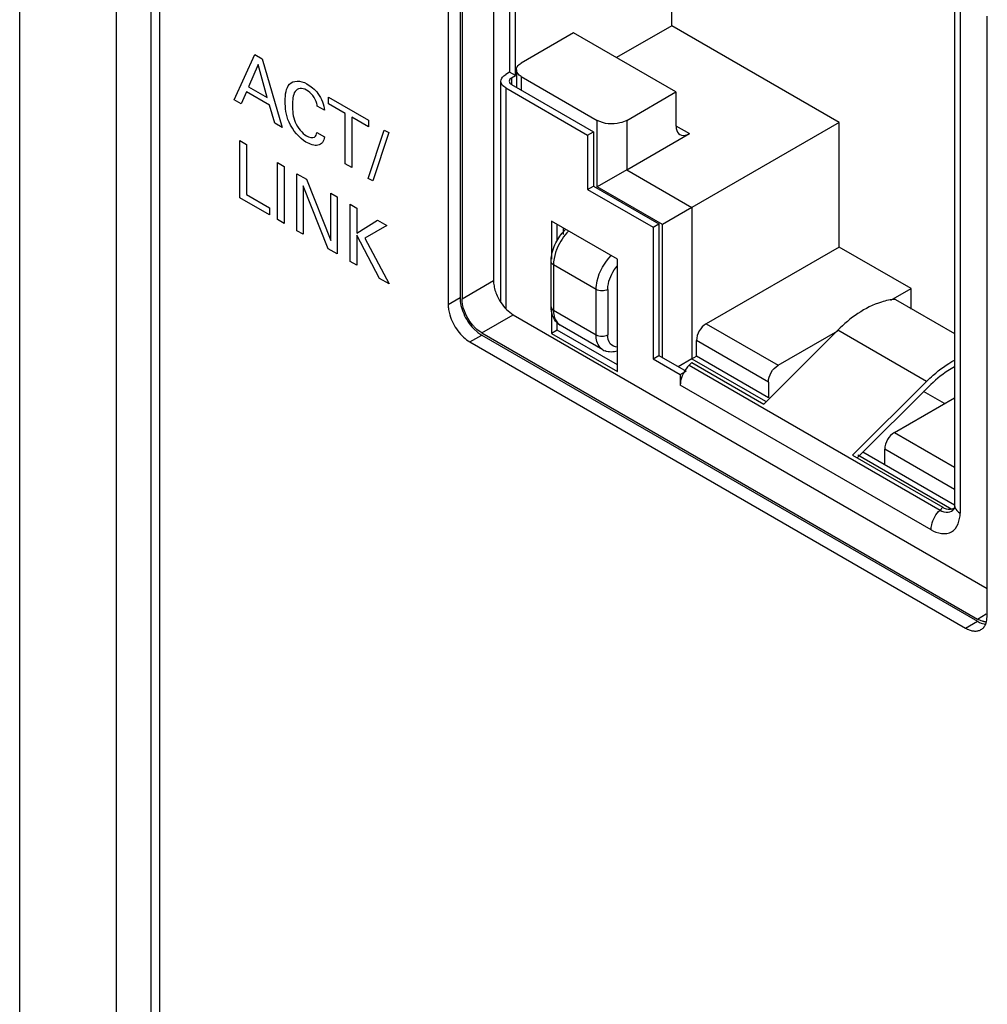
# Model space of a CAD drawing. Header units: inches. Extents: x 0 to 34, y 0 to 22.
# Tile 67 of 121: x 26.567 to 27.088, y 16.675 to 17.206. Entities that reach past the tile are written whole.
import ezdxf

# ---------------------------------------------------------------- set-up
doc = ezdxf.new("R2010")
doc.units = ezdxf.units.IN
doc.header["$LTSCALE"] = 1.87
doc.header["$MEASUREMENT"] = 0
doc.layers.get('0').update_dxf_attribs({"linetype": 'CONTINUOUS'})

msp = doc.modelspace()

# ---------------------------------------------------------------- linework, layer by layer
at = {"color": 7, "linetype": 'CONTINUOUS'}
for p, q in [((26.5673495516, 15.5235903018), (26.5673495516, 19.2283241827)), ((26.6193679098, 19.0244958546), (26.6193679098, 15.6652148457)), ((26.6380212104, 19.0198488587), (26.6380212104, 15.6605678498)), ((26.6426030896, 19.0161070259), (26.6426030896, 15.6567400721)), ((26.8044793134, 17.3789735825), (26.8044793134, 17.056066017)), ((26.8055399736, 17.3783611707), (26.8055399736, 17.0554536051)), ((26.7981153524, 17.3752991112), (26.7981153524, 17.0523915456)), ((26.8225105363, 17.3746853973), (26.8225105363, 17.0652521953)), ((26.831185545, 17.2780095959), (26.831185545, 17.177478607)), ((26.8343174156, 17.1756703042), (26.8343174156, 17.2762012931)), ((26.9184603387, 17.20255572), (26.9184603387, 17.2582992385)), ((27.0707741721, 17.2299002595), (27.0707741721, 16.9442160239)), ((27.0738011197, 17.2256808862), (27.0738011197, 16.9399966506)), ((27.0884206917, 16.8847728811), (27.0884206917, 17.2076804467)), ((26.9184603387, 17.20255572), (26.8887053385, 17.1853755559)), ((27.0086582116, 17.1504765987), (26.9184603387, 17.20255572)), ((26.8656361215, 17.1986954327), (26.8374492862, 17.1824207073)), ((26.9207570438, 17.166869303), (26.8656361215, 17.1986954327)), ((26.831185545, 17.177478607), (26.8290976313, 17.1762730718)), ((26.8343174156, 17.1756703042), (26.831185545, 17.177478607)), ((26.8322295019, 17.174464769), (26.8343174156, 17.1756703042)), ((26.8322295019, 17.174464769), (26.8322295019, 17.1708481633)), ((26.8348547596, 17.1788041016), (26.8348547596, 17.1693323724)), ((26.8374492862, 17.175187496), (26.8374492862, 17.1678343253)), ((26.8374492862, 17.175187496), (26.8783723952, 17.1515590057)), ((26.8265031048, 17.0536034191), (26.8265031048, 17.1726564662)), ((26.8290976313, 17.1690398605), (26.8290976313, 17.0501250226)), ((26.8290976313, 17.1690398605), (26.8731526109, 17.1436030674)), ((26.8322295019, 17.1708481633), (26.8762844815, 17.1454113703)), ((26.8942405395, 17.1515590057), (26.9207570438, 17.166869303)), ((26.9207570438, 17.166869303), (26.9207570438, 17.1486674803)), ((26.8783723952, 17.1157580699), (26.8783723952, 17.1515590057)), ((26.8942405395, 17.1515590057), (26.8942405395, 17.1249192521)), ((26.9207570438, 17.1486682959), (26.9280647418, 17.1444489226)), ((27.0086582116, 17.1504765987), (26.92931749, 17.1046662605)), ((27.0086582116, 17.0833347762), (27.0086582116, 17.1504765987)), ((26.8731526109, 17.1436030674), (26.8762844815, 17.1454113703)), ((26.8731526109, 17.1436030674), (26.8731526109, 17.1143113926)), ((26.8762844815, 17.1454113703), (26.8762844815, 17.1161196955)), ((26.8942405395, 17.1249192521), (26.9280647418, 17.1444489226)), ((26.8942405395, 17.1249192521), (26.8783723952, 17.1157580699)), ((26.8942405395, 17.1249192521), (26.92931749, 17.1046662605)), ((26.8731526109, 17.1143113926), (26.8762844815, 17.1161196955)), ((26.8762844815, 17.1161196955), (26.9115702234, 17.0957461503)), ((26.9134493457, 17.0955050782), (26.8783723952, 17.1157580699)), ((26.8731526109, 17.1143113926), (26.9084383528, 17.0939378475)), ((26.92931749, 17.1046662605), (26.9134493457, 17.0955050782)), ((26.92931749, 17.1046662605), (26.92931749, 17.0230594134)), ((26.8537350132, 17.0971955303), (26.8537350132, 17.0767518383)), ((26.8892295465, 17.0767014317), (26.8537350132, 17.0971955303)), ((26.8568668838, 17.0864177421), (26.8568668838, 17.0953872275)), ((26.9084383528, 17.0939378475), (26.9115702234, 17.0957461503)), ((26.9115702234, 17.0957461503), (26.9115702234, 17.0248675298)), ((26.9134493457, 17.0237825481), (26.9134493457, 17.0955050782)), ((26.8599987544, 17.0935789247), (26.8599987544, 17.0900372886)), ((26.9084383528, 17.0939378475), (26.9084383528, 17.023059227)), ((27.0086582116, 17.0833347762), (26.9370427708, 17.0419849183)), ((27.0473890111, 17.0609720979), (27.0086582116, 17.0833347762)), ((26.8534817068, 17.0511481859), (26.8534817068, 17.0754976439)), ((26.8547789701, 17.0736893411), (26.8547789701, 17.0493398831)), ((26.8777460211, 17.0604284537), (26.8547789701, 17.0736893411)), ((26.8892295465, 17.0161894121), (26.8892295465, 17.0767014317)), ((26.8055399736, 17.0554536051), (26.8225105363, 17.0652521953)), ((26.8777460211, 17.0360789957), (26.8777460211, 17.0604284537)), ((26.8840097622, 17.0604284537), (26.8840097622, 17.0360789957)), ((27.0364284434, 17.0546436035), (27.0473890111, 17.0609720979)), ((27.0473890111, 17.0498822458), (27.0473890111, 17.0609720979)), ((26.7981153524, 17.0523915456), (26.8044793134, 17.056066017)), ((27.0389485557, 17.0551162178), (27.0707741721, 17.0367405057)), ((26.8161465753, 17.037082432), (26.8331171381, 17.0468810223)), ((26.8331171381, 17.0468810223), (27.0884206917, 16.8994719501)), ((26.8537350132, 17.0503123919), (26.8537350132, 17.0366835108)), ((26.8547789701, 17.0493398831), (26.8777460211, 17.0360789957)), ((26.8568668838, 17.0384918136), (26.8568668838, 17.0426285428)), ((26.8569522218, 17.0424521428), (26.8584481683, 17.0412310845)), ((26.9370427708, 17.0419849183), (26.9757735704, 17.01962224)), ((26.8116817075, 17.039461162), (26.8140487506, 17.0372903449)), ((26.8140487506, 17.0372903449), (26.8161465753, 17.0358577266)), ((26.8161465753, 17.037082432), (27.0831173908, 16.8829368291)), ((26.8568668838, 17.0384918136), (26.8537350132, 17.0366835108)), ((26.8537350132, 17.0366835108), (26.8892295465, 17.0161894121)), ((26.8892295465, 17.0198060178), (26.8568668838, 17.0384918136)), ((26.8814148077, 17.0279694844), (26.8584477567, 17.0412303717)), ((26.9680482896, 16.998749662), (27.0078768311, 17.0384846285)), ((26.9757735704, 17.01962224), (27.0080181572, 17.0382398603)), ((27.0556900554, 17.010877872), (27.0078768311, 17.0384846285)), ((26.8097826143, 17.0321832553), (26.8161465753, 17.0358577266)), ((26.8097826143, 17.0321832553), (27.0767534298, 16.8780376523)), ((26.8161465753, 17.0358577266), (27.0831173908, 16.8817121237)), ((26.9318229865, 17.0245060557), (26.9318229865, 17.0329439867)), ((26.9705537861, 17.0105813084), (26.9318229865, 17.0329439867)), ((26.9084383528, 17.023059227), (26.9115702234, 17.0248675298)), ((26.9084383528, 17.023059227), (26.9230537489, 17.0146204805)), ((26.9115702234, 17.0248675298), (26.9261856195, 17.0164287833)), ((26.92931749, 17.0230594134), (26.9220066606, 17.0188384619)), ((26.927862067, 17.0196603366), (26.92931749, 17.0211123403)), ((26.92931749, 17.0230594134), (26.9318229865, 17.0245060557)), ((26.92931749, 17.0230594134), (26.9688914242, 17.0002099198)), ((26.92931749, 17.0211123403), (26.9680482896, 16.998749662)), ((26.9705537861, 17.0021433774), (26.9318229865, 17.0245060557)), ((26.9230537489, 17.0146204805), (26.9261856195, 17.0164287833)), ((26.927862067, 17.0196603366), (27.0629500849, 16.9416622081)), ((26.9230537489, 17.0146204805), (26.9230537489, 17.0089550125)), ((26.9705537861, 17.0105813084), (26.9705537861, 17.0021433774)), ((27.0158615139, 16.9711429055), (27.0556900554, 17.010877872)), ((27.0581417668, 16.930956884), (26.9230537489, 17.0089550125)), ((27.0567612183, 17.0080981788), (27.018304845, 16.9697321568)), ((27.0653459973, 16.9990081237), (27.054136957, 17.0054800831)), ((27.0384109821, 16.9834561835), (27.0707741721, 17.0021422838)), ((27.0384109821, 16.9834561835), (27.0707741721, 16.9647700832)), ((27.0707741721, 16.9442773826), (27.0213780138, 16.9727981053)), ((27.0331911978, 16.9659773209), (27.0331911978, 16.9744152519)), ((27.0707741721, 16.9527153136), (27.0331911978, 16.9744152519)), ((27.0158615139, 16.9711429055), (27.064405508, 16.9431142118)), ((27.0187116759, 16.9714443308), (27.0693704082, 16.9421946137)), ((27.0629500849, 16.9416622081), (27.064405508, 16.9431142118)), ((27.0705891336, 16.9425077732), (27.0704959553, 16.9422377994)), ((27.0706810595, 16.9429376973), (27.0705891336, 16.9425077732)), ((27.0707741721, 16.9442160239), (27.0706810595, 16.9429376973)), ((27.0707742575, 16.9442160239), (27.0709515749, 16.9431151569)), ((27.0831173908, 16.8829368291), (27.0878897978, 16.8856923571)), ((27.0879928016, 16.8814105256), (27.0882391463, 16.8825203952)), ((27.0882391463, 16.8825203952), (27.0884206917, 16.8847728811)), ((27.0767534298, 16.8780376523), (27.0831173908, 16.8817121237))]:
    msp.add_line(p, q, dxfattribs=at)
at = {"color": 40, "linetype": 'CONTINUOUS'}
for p, q in [((26.6827833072, 17.1627034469), (26.6939902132, 17.1869677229)), ((26.6939902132, 17.1869677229), (26.6979315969, 17.1846920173)), ((26.6979315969, 17.1846920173), (26.7086995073, 17.1477397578)), ((26.6957955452, 17.181710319), (26.6906307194, 17.1696217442)), ((26.7007010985, 17.1638072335), (26.6957955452, 17.181710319)), ((26.6906307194, 17.1696217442), (26.7007010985, 17.1638072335)), ((26.6894507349, 17.1668568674), (26.6865810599, 17.1605106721)), ((26.7018015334, 17.1597256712), (26.6894507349, 17.1668568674)), ((26.7336382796, 17.1604540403), (26.7336382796, 17.1640754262)), ((26.7336382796, 17.1640754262), (26.7551306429, 17.151666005)), ((26.6865810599, 17.1605106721), (26.6827833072, 17.1627034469)), ((26.7046785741, 17.1500613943), (26.7018015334, 17.1597256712)), ((26.7315235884, 17.1569947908), (26.7275814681, 17.1592709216)), ((26.7425647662, 17.1552999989), (26.7336382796, 17.1604540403)), ((26.7425647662, 17.1281863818), (26.7425647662, 17.1552999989)), ((26.7462115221, 17.1531944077), (26.7462115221, 17.1260807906)), ((26.7551306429, 17.1480446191), (26.7462115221, 17.1531944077)), ((26.7086995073, 17.1477397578), (26.7046785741, 17.1500613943)), ((26.7551306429, 17.151666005), (26.7551306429, 17.1480446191)), ((26.7273943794, 17.1450311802), (26.7314514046, 17.1426887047)), ((26.7550370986, 17.1203046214), (26.7636615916, 17.1463542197)), ((26.7660569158, 17.1449711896), (26.7574685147, 17.1189007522)), ((26.7636615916, 17.1463542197), (26.7660569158, 17.1449711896)), ((26.6858761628, 17.1098882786), (26.6858761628, 17.1406232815)), ((26.6858761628, 17.1406232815), (26.6895302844, 17.1385134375)), ((26.6895302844, 17.1385134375), (26.6895302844, 17.1115665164)), ((26.7061679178, 17.0981720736), (26.7061679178, 17.1289070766)), ((26.7061679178, 17.1289070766), (26.7098581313, 17.1267763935)), ((26.7098581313, 17.1267763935), (26.7098581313, 17.0960413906)), ((26.7462115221, 17.1260807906), (26.7425647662, 17.1281863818)), ((26.7166699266, 17.0921083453), (26.7166699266, 17.1228433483)), ((26.7166699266, 17.1228433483), (26.7217912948, 17.1198863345)), ((26.7200213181, 17.1162654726), (26.7200213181, 17.0901732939)), ((26.733552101, 17.0823607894), (26.7200213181, 17.1162654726)), ((26.7217912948, 17.1198863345), (26.7348749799, 17.0869167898)), ((26.7574685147, 17.1189007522), (26.7550370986, 17.1203046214)), ((26.6895302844, 17.1115665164), (26.7019164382, 17.1044149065)), ((26.7348749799, 17.0869167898), (26.7348749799, 17.1123319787)), ((26.7348749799, 17.1123319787), (26.7382705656, 17.11037141)), ((26.7382705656, 17.11037141), (26.7382705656, 17.0796364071)), ((26.7019164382, 17.1006268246), (26.6858761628, 17.1098882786)), ((26.7452473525, 17.0756080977), (26.7452473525, 17.1063431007)), ((26.7452473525, 17.1063431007), (26.748894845, 17.1042370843)), ((26.7019164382, 17.1044149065), (26.7019164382, 17.1006268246)), ((26.748894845, 17.1042370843), (26.748894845, 17.0907823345)), ((26.7098581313, 17.0960413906), (26.7061679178, 17.0981720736)), ((26.748894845, 17.0907823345), (26.7599934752, 17.0978288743)), ((26.7650426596, 17.0949135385), (26.7531382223, 17.0880371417)), ((26.7599934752, 17.0978288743), (26.7650426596, 17.0949135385)), ((26.7200213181, 17.0901732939), (26.7166699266, 17.0921083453)), ((26.748894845, 17.0898059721), (26.748894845, 17.0735020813)), ((26.7611734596, 17.0664125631), (26.748894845, 17.0898059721)), ((26.7531382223, 17.0880371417), (26.7663301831, 17.0634351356)), ((26.7382705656, 17.0796364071), (26.733552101, 17.0823607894)), ((26.748894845, 17.0735020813), (26.7452473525, 17.0756080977)), ((26.7663301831, 17.0634351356), (26.7611734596, 17.0664125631))]:
    msp.add_line(p, q, dxfattribs=at)
at = {"color": 7, "linetype": 'CONTINUOUS'}
for centre, radius, start, end in [((26.8633451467, 17.0497284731), 0.0097526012, 227.5943362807, 240.0739270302), ((26.8858530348, 17.0356593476), 0.0088787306, 240.0084803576, 248.2980374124), ((26.9401873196, 17.0074657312), 0.0173296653, 151.5817079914, 159.8695997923), ((27.0822315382, 16.8820300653), 0.0055515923, 290.0483238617, 299.9582284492), ((27.0879424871, 16.8891439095), 0.0076568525, 259.956454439, 264.2575183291), ((27.0878612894, 16.8882937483), 0.0068028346, 264.2215149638, 270.1513028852), ((27.0798134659, 16.8836072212), 0.0084660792, 336.0163955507, 340.1696376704), ((27.0789486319, 16.8839218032), 0.0093863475, 340.1541066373, 344.4817221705)]:
    msp.add_arc(centre, radius, start, end, dxfattribs=at)
for points, knots in [([(26.8348552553, 17.1788041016), (26.8348552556, 17.1798743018), (26.8358125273, 17.1813610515), (26.837060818, 17.1821964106), (26.8374492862, 17.1824207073)], [0, 0, 0, 0, 0.7046484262, 1, 1, 1, 1]), ([(26.8265036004, 17.1726564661), (26.8265036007, 17.1737266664), (26.8274608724, 17.175213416), (26.8287091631, 17.1760487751), (26.8290976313, 17.1762730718)], [0, 0, 0, 0, 0.7046484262, 1, 1, 1, 1]), ([(26.8374492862, 17.175187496), (26.837060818, 17.1754117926), (26.8358125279, 17.1762471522), (26.834855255, 17.1777339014), (26.8348552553, 17.1788041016)], [0, 0, 0, 0, 0.2953515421, 1, 1, 1, 1]), ([(26.8290976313, 17.1690398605), (26.8287091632, 17.1692641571), (26.827460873, 17.1700995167), (26.8265036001, 17.1715862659), (26.8265036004, 17.1726564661)], [0, 0, 0, 0, 0.2953515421, 1, 1, 1, 1]), ([(26.8942405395, 17.1515590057), (26.893114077, 17.1509086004), (26.888009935, 17.1490677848), (26.8819253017, 17.149507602), (26.8783723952, 17.1515590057)], [0, 0, 0, 0, 0.2407295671, 1, 1, 1, 1]), ([(26.9207570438, 17.1486674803), (26.9207570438, 17.1481442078), (26.9208728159, 17.1463959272), (26.9218163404, 17.1445616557), (26.9228974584, 17.1439374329)], [0, 0, 0, 0, 0.295357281, 1, 1, 1, 1]), ([(26.9228974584, 17.1439374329), (26.9239787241, 17.1433131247), (26.9260393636, 17.1434131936), (26.9276115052, 17.1441872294), (26.9280647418, 17.1444489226)], [0, 0, 0, 0, 0.7046359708, 1, 1, 1, 1]), ([(26.8534817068, 17.0754976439), (26.8534817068, 17.0764073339), (26.8538021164, 17.080259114), (26.8551640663, 17.083987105), (26.8565918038, 17.0865623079)], [0, 0, 0, 0, 0.236025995, 1, 1, 1, 1]), ([(26.8567935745, 17.0827194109), (26.8564712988, 17.0819591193), (26.8553859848, 17.0790634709), (26.8547789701, 17.0759583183), (26.8547789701, 17.0736893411)], [0, 0, 0, 0, 0.2668308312, 1, 1, 1, 1]), ([(26.8777460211, 17.0604284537), (26.8777460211, 17.0619903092), (26.8786781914, 17.0687172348), (26.8822358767, 17.0749953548), (26.885888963, 17.0786803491)], [0, 0, 0, 0, 0.2313616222, 1, 1, 1, 1]), ([(26.8840097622, 17.0604284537), (26.8840097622, 17.0614889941), (26.8845896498, 17.0660916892), (26.8868570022, 17.0704105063), (26.8891777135, 17.0731007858)], [0, 0, 0, 0, 0.229879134, 1, 1, 1, 1]), ([(26.8225105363, 17.0652521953), (26.8225105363, 17.0643032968), (26.8227101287, 17.0623188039), (26.8237572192, 17.0582760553), (26.8252044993, 17.0553466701), (26.8264048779, 17.053521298)], [0, 0, 0, 0, 0.2277238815, 0.4757002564, 1, 1, 1, 1]), ([(26.7981153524, 17.0523915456), (26.7981153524, 17.0514709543), (26.7982865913, 17.0495524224), (26.7987198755, 17.0476788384), (26.7990034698, 17.0467233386)], [0, 0, 0, 0, 0.480152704, 1, 1, 1, 1]), ([(26.8044793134, 17.056066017), (26.8044793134, 17.0546566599), (26.8048753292, 17.0516911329), (26.8063460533, 17.0473366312), (26.8086157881, 17.0431429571), (26.8105931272, 17.0406095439), (26.8116817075, 17.039461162)], [0, 0, 0, 0, 0.2289187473, 0.48118823, 0.7429846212, 1, 1, 1, 1]), ([(26.8086465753, 17.0449999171), (26.807683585, 17.0466678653), (26.8065246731, 17.049290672), (26.8056956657, 17.0528719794), (26.8055399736, 17.0546167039), (26.8055399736, 17.0554536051)], [0, 0, 0, 0, 0.524937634, 0.7718975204, 1, 1, 1, 1]), ([(26.8264048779, 17.053521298), (26.8273190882, 17.0521310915), (26.8293155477, 17.0496435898), (26.8318148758, 17.0476329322), (26.8331171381, 17.0468810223)], [0, 0, 0, 0, 0.5252745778, 1, 1, 1, 1]), ([(27.0389485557, 17.0551162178), (27.0363963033, 17.0549656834), (27.0246157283, 17.0525741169), (27.0144900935, 17.0450823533), (27.0078768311, 17.0384846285)], [0, 0, 0, 0, 0.2148789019, 1, 1, 1, 1]), ([(26.7990034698, 17.0467233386), (26.7994536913, 17.0452064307), (26.8006590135, 17.0422273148), (26.8031559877, 17.0381648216), (26.8061917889, 17.0347138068), (26.8085620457, 17.0328879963), (26.8097826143, 17.0321832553)], [0, 0, 0, 0, 0.2570083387, 0.5188025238, 0.7710746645, 1, 1, 1, 1]), ([(26.8547789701, 17.0493398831), (26.8547789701, 17.0486482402), (26.8549225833, 17.0462307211), (26.8557900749, 17.0437511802), (26.8569522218, 17.0424521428)], [0, 0, 0, 0, 0.2840827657, 1, 1, 1, 1]), ([(26.8120876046, 17.0403582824), (26.8117627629, 17.0407009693), (26.8104815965, 17.0421432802), (26.8093747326, 17.0437387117), (26.8086465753, 17.0449999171)], [0, 0, 0, 0, 0.2448448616, 1, 1, 1, 1]), ([(26.8161465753, 17.037082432), (26.8157925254, 17.037286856), (26.814322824, 17.0382249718), (26.8130048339, 17.0393906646), (26.8120876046, 17.0403582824)], [0, 0, 0, 0, 0.2346765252, 1, 1, 1, 1]), ([(26.8814152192, 17.0279701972), (26.8808309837, 17.028307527), (26.8784393, 17.0303149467), (26.8777460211, 17.0337001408), (26.8777460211, 17.0360789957)], [0, 0, 0, 0, 0.2209371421, 1, 1, 1, 1]), ([(26.8891777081, 17.0293744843), (26.8877815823, 17.0293807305), (26.8845406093, 17.0309798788), (26.8840097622, 17.0343858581), (26.8840097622, 17.0360789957)], [0, 0, 0, 0, 0.4519308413, 1, 1, 1, 1]), ([(27.0556900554, 17.010877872), (27.0568761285, 17.0120611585), (27.0615033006, 17.0164069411), (27.0666815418, 17.0201984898), (27.0707753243, 17.0224540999)], [0, 0, 0, 0, 0.2638639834, 1, 1, 1, 1]), ([(27.070775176, 17.0188367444), (27.0695577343, 17.0181685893), (27.0645096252, 17.015112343), (27.0599523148, 17.011281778), (27.0567612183, 17.0080981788)], [0, 0, 0, 0, 0.2355258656, 1, 1, 1, 1]), ([(27.0581417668, 16.930956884), (27.0581417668, 16.931874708), (27.0586929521, 16.9358249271), (27.0607931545, 16.9395103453), (27.0629500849, 16.9416622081)], [0, 0, 0, 0, 0.2315046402, 1, 1, 1, 1]), ([(27.0629500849, 16.9416622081), (27.0642625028, 16.9409044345), (27.0670636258, 16.9397979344), (27.0698445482, 16.9413223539), (27.0705580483, 16.9423326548)], [0, 0, 0, 0, 0.5506167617, 1, 1, 1, 1]), ([(27.064405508, 16.9431142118), (27.0649711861, 16.9427875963), (27.0668999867, 16.9418341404), (27.0695400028, 16.9419161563), (27.070732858, 16.9428662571)], [0, 0, 0, 0, 0.2998817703, 1, 1, 1, 1]), ([(27.0581417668, 16.930956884), (27.061353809, 16.9291022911), (27.070851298, 16.9270238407), (27.0738011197, 16.9362878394), (27.0738011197, 16.9399966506)], [0, 0, 0, 0, 0.5000131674, 1, 1, 1, 1]), ([(27.0866071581, 16.8816043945), (27.086319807, 16.8816550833), (27.0851017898, 16.8819385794), (27.0839461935, 16.8824582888), (27.0831173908, 16.8829368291)], [0, 0, 0, 0, 0.2336502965, 1, 1, 1, 1]), ([(27.0767534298, 16.8780376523), (27.0773878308, 16.8776713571), (27.0786543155, 16.8770564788), (27.0805963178, 16.8765006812), (27.0824457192, 16.8763854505), (27.0836075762, 16.8766222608), (27.0841346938, 16.8768148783)], [0, 0, 0, 0, 0.2851697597, 0.5454062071, 0.7815323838, 1, 1, 1, 1]), ([(27.0831173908, 16.8817121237), (27.0834880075, 16.8814981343), (27.0848885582, 16.8807664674), (27.0864340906, 16.8802742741), (27.0875822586, 16.8801596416)], [0, 0, 0, 0, 0.2705454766, 1, 1, 1, 1]), ([(27.0850038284, 16.8772202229), (27.0855527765, 16.8775371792), (27.086579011, 16.8784033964), (27.0872717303, 16.8795447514), (27.0875485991, 16.8801659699)], [0, 0, 0, 0, 0.4824037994, 1, 1, 1, 1])]:
    msp.add_open_spline(points, degree=3, knots=knots, dxfattribs=at)
for points in [[(26.8322295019, 17.174464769), (26.8315870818, 17.1740938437), (26.8309323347, 17.1733982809), (26.8309323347, 17.1726564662)], [(26.8309323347, 17.1726564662), (26.8309323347, 17.1719146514), (26.8315870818, 17.1712190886), (26.8322295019, 17.1708481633)], [(26.8565918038, 17.0865623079), (26.8578935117, 17.0889101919), (26.8595595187, 17.0910991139), (26.8615229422, 17.0929299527)], [(26.8629219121, 17.0919412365), (26.8603234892, 17.0893201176), (26.8582339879, 17.086117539), (26.8567935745, 17.0827194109)], [(26.8547789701, 17.0736893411), (26.8541365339, 17.0740602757), (26.8534817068, 17.0747558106), (26.8534817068, 17.0754976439)], [(26.8840097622, 17.0604284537), (26.882201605, 17.0593844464), (26.8795541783, 17.0593844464), (26.8777460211, 17.0604284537)], [(26.8567682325, 17.0425272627), (26.8544997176, 17.0446037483), (26.8534817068, 17.0480728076), (26.8534817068, 17.0511481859)], [(26.8534817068, 17.0511481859), (26.8534817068, 17.0504063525), (26.8541365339, 17.0497108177), (26.8547789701, 17.0493398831)], [(26.9370427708, 17.0419849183), (26.9340291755, 17.0402449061), (26.9318229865, 17.0364238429), (26.9318229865, 17.0329439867)], [(26.8777460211, 17.0360789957), (26.8795541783, 17.0350349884), (26.882201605, 17.0350349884), (26.8840097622, 17.0360789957)], [(26.8892397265, 17.0272206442), (26.8871033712, 17.0266018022), (26.8846362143, 17.0265870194), (26.8825698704, 17.0274099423)], [(26.927862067, 17.0196603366), (26.9267039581, 17.0185049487), (26.9257232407, 17.0171524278), (26.9249459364, 17.0157130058)], [(26.9705537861, 17.0105813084), (26.9705537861, 17.0140611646), (26.9727599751, 17.0178822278), (26.9757735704, 17.01962224)], [(26.9239162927, 17.0134298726), (26.9233949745, 17.0120030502), (26.9230537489, 17.0104740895), (26.9230537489, 17.0089550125)], [(27.0384109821, 16.9834561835), (27.0353973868, 16.9817161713), (27.0331911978, 16.9778951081), (27.0331911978, 16.9744152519)], [(27.0709515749, 16.9431151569), (27.0713870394, 16.9417760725), (27.0725816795, 16.9407007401), (27.0738011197, 16.9399966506)]]:
    msp.add_open_spline(points, degree=3, dxfattribs=at)
at = {"color": 40, "linetype": 'CONTINUOUS'}
for points, knots in [([(26.7103324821, 17.1618216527), (26.7103324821, 17.1654269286), (26.71129153, 17.1731494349), (26.7184544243, 17.173265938), (26.7219783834, 17.1712312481)], [0, 0, 0, 0, 0.4697879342, 1, 1, 1, 1]), ([(26.7218340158, 17.1679092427), (26.7194083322, 17.169309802), (26.7144533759, 17.16825618), (26.7142746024, 17.1623940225), (26.7142746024, 17.1595914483)], [0, 0, 0, 0, 0.4998459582, 1, 1, 1, 1]), ([(26.7219783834, 17.1712312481), (26.7240424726, 17.1700394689), (26.7287290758, 17.1664986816), (26.7313406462, 17.159788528), (26.7315235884, 17.1569947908)], [0, 0, 0, 0, 0.4691845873, 1, 1, 1, 1]), ([(26.7275814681, 17.1592709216), (26.727523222, 17.1597356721), (26.7271138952, 17.1629123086), (26.7240094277, 17.1666531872), (26.7218340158, 17.1679092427)], [0, 0, 0, 0, 0.148000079, 1, 1, 1, 1]), ([(26.7214959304, 17.1398826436), (26.7180731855, 17.1418588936), (26.7111483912, 17.1499666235), (26.7103324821, 17.1584003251), (26.7103324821, 17.1618216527)], [0, 0, 0, 0, 0.5359933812, 1, 1, 1, 1]), ([(26.7142746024, 17.1595914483), (26.7142746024, 17.1568012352), (26.7144930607, 17.1507238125), (26.7194918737, 17.1445318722), (26.7217912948, 17.1432042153)], [0, 0, 0, 0, 0.5124104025, 1, 1, 1, 1]), ([(26.7314514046, 17.1426887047), (26.7312182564, 17.1402801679), (26.7284469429, 17.1368544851), (26.7237344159, 17.1385901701), (26.7214959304, 17.1398826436)], [0, 0, 0, 0, 0.4973420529, 1, 1, 1, 1])]:
    msp.add_open_spline(points, degree=3, knots=knots, dxfattribs=at)
for points in [[(26.7217912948, 17.1432042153), (26.7233238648, 17.1423193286), (26.7250397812, 17.1418894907), (26.7261068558, 17.1425435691)], [(26.7261068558, 17.1425435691), (26.7268060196, 17.1430080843), (26.7272203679, 17.143963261), (26.7273943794, 17.1450311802)]]:
    msp.add_open_spline(points, degree=3, dxfattribs=at)

doc.saveas('drawing.dxf')
